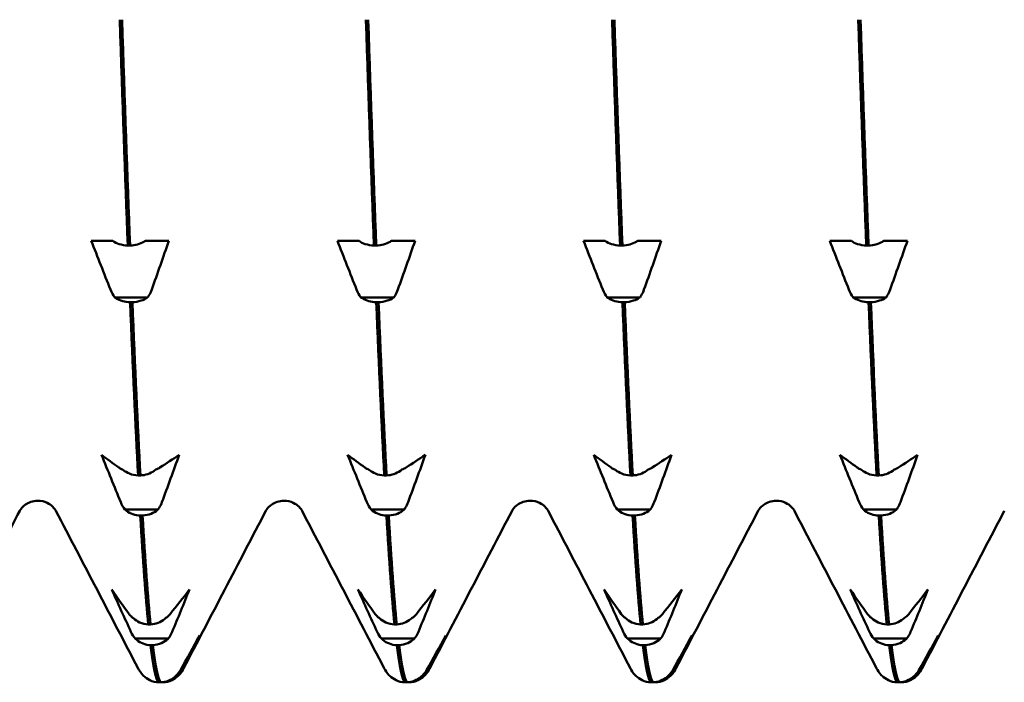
# Model space of a CAD drawing. Header units: millimetres. Extents: x 41 to 198, y 72 to 247.
# Tile 29 of 39: x 101.59 to 108.86, y 197.89 to 202.78. Entities that reach past the tile are written whole.
import ezdxf

# ---------------------------------------------------------------- set-up
doc = ezdxf.new("R2010")
doc.units = ezdxf.units.MM
doc.layers.add('Видимый контур (ГОСТ)', color=7, linetype='Continuous', lineweight=50)

msp = doc.modelspace()

# ---------------------------------------------------------------- linework, layer by layer
at = {"layer": 'Видимый контур (ГОСТ)'}
for p, q in [((102.1212, 201.1482), (102.2485, 201.1482)), ((102.2485, 201.1482), (102.2779, 201.1482)), ((102.3911, 201.1128), (102.4081, 201.1128)), ((102.5212, 201.1482), (102.5527, 201.1482)), ((102.5527, 201.1482), (102.6945, 201.1482)), ((103.9373, 201.1482), (104.0646, 201.1482)), ((104.0646, 201.1482), (104.094, 201.1482)), ((104.2072, 201.1128), (104.2242, 201.1128)), ((104.3373, 201.1482), (104.3688, 201.1482)), ((104.3688, 201.1482), (104.5106, 201.1482)), ((105.7534, 201.1482), (105.8807, 201.1482)), ((105.8807, 201.1482), (105.9101, 201.1482)), ((106.0233, 201.1128), (106.0403, 201.1128)), ((106.1534, 201.1482), (106.1849, 201.1482)), ((106.1849, 201.1482), (106.3267, 201.1482)), ((107.5695, 201.1482), (107.6968, 201.1482)), ((107.6968, 201.1482), (107.7262, 201.1482)), ((107.8394, 201.1128), (107.8564, 201.1128)), ((107.9695, 201.1482), (108.001, 201.1482)), ((108.001, 201.1482), (108.1428, 201.1482)), ((102.5379, 200.73), (102.2945, 200.73)), ((104.354, 200.73), (104.1106, 200.73)), ((106.1701, 200.73), (105.9267, 200.73)), ((107.9862, 200.73), (107.7428, 200.73)), ((102.4247, 200.6946), (102.4077, 200.6946)), ((104.2408, 200.6946), (104.2238, 200.6946)), ((106.0569, 200.6946), (106.0399, 200.6946)), ((107.873, 200.6946), (107.856, 200.6946)), ((102.4668, 199.4154), (102.4837, 199.4154)), ((104.2829, 199.4154), (104.2998, 199.4154)), ((106.099, 199.4154), (106.1159, 199.4154)), ((107.9151, 199.4154), (107.932, 199.4154)), ((102.6136, 199.163), (102.3702, 199.163)), ((102.5003, 199.1197), (102.4834, 199.1197)), ((104.4297, 199.163), (104.1863, 199.163)), ((104.3164, 199.1197), (104.2995, 199.1197)), ((106.2458, 199.163), (106.0024, 199.163)), ((106.1325, 199.1197), (106.1156, 199.1197)), ((108.0619, 199.163), (107.8185, 199.163)), ((107.9486, 199.1197), (107.9317, 199.1197)), ((102.5424, 198.3155), (102.5594, 198.3155)), ((104.3585, 198.3155), (104.3755, 198.3155)), ((106.1746, 198.3155), (106.1916, 198.3155)), ((107.9907, 198.3155), (108.0077, 198.3155)), ((102.6892, 198.2108), (102.4459, 198.2108)), ((104.5053, 198.2108), (104.262, 198.2108)), ((106.3214, 198.2108), (106.0781, 198.2108)), ((108.1375, 198.2108), (107.8942, 198.2108)), ((102.576, 198.1624), (102.559, 198.1624)), ((104.3921, 198.1624), (104.3751, 198.1624)), ((106.2082, 198.1624), (106.1912, 198.1624)), ((108.0243, 198.1624), (108.0073, 198.1624)), ((102.6181, 197.8882), (102.6351, 197.8882)), ((102.6517, 197.8882), (102.6351, 197.8882)), ((102.7649, 197.9382), (102.7482, 197.9382)), ((104.4342, 197.8882), (104.4512, 197.8882)), ((104.4678, 197.8882), (104.4512, 197.8882)), ((104.581, 197.9382), (104.5643, 197.9382)), ((106.2503, 197.8882), (106.2673, 197.8882)), ((106.2839, 197.8882), (106.2673, 197.8882)), ((106.3971, 197.9382), (106.3804, 197.9382)), ((108.0664, 197.8882), (108.0834, 197.8882)), ((108.1, 197.8882), (108.0834, 197.8882)), ((108.2132, 197.9382), (108.1965, 197.9382))]:
    msp.add_line(p, q, dxfattribs=at)
for points in [[(102.332, 202.7799), (102.3517, 202.1826), (102.3714, 201.623), (102.3911, 201.1128)], [(102.4081, 201.1128), (102.3884, 201.623), (102.3687, 202.1826), (102.349, 202.7799)], [(104.1481, 202.7799), (104.1678, 202.1826), (104.1875, 201.623), (104.2072, 201.1128)], [(104.2242, 201.1128), (104.2045, 201.623), (104.1848, 202.1826), (104.1651, 202.7799)], [(105.9642, 202.7799), (105.9839, 202.1826), (106.0036, 201.623), (106.0233, 201.1128)], [(106.0403, 201.1128), (106.0206, 201.623), (106.0009, 202.1826), (105.9812, 202.7799)], [(107.7803, 202.7799), (107.8, 202.1826), (107.8197, 201.623), (107.8394, 201.1128)], [(107.8564, 201.1128), (107.8367, 201.623), (107.817, 202.1826), (107.7973, 202.7799)], [(102.263, 200.7872), (102.2154, 200.9073), (102.1681, 201.0276), (102.1212, 201.1482)], [(102.6945, 201.1482), (102.6526, 201.0276), (102.6101, 200.9073), (102.5672, 200.7872)], [(104.0791, 200.7872), (104.0315, 200.9073), (103.9842, 201.0276), (103.9373, 201.1482)], [(104.5106, 201.1482), (104.4687, 201.0276), (104.4262, 200.9073), (104.3833, 200.7872)], [(105.8952, 200.7872), (105.8476, 200.9073), (105.8003, 201.0276), (105.7534, 201.1482)], [(106.3267, 201.1482), (106.2848, 201.0276), (106.2423, 200.9073), (106.1994, 200.7872)], [(107.7113, 200.7872), (107.6637, 200.9073), (107.6164, 201.0276), (107.5695, 201.1482)], [(108.1428, 201.1482), (108.1009, 201.0276), (108.0584, 200.9073), (108.0155, 200.7872)], [(102.2945, 200.73), (102.2821, 200.7467), (102.2714, 200.766), (102.263, 200.7872)], [(104.1106, 200.73), (104.0982, 200.7467), (104.0875, 200.766), (104.0791, 200.7872)], [(105.9267, 200.73), (105.9143, 200.7467), (105.9036, 200.766), (105.8952, 200.7872)], [(107.7428, 200.73), (107.7304, 200.7467), (107.7197, 200.766), (107.7113, 200.7872)], [(102.4077, 200.6946), (102.4274, 200.2129), (102.4471, 199.7835), (102.4668, 199.4154)], [(102.4837, 199.4154), (102.464, 199.7835), (102.4444, 200.2129), (102.4247, 200.6946)], [(104.2238, 200.6946), (104.2435, 200.2129), (104.2632, 199.7835), (104.2829, 199.4154)], [(104.2998, 199.4154), (104.2801, 199.7835), (104.2605, 200.2129), (104.2408, 200.6946)], [(106.0399, 200.6946), (106.0596, 200.2129), (106.0793, 199.7835), (106.099, 199.4154)], [(106.1159, 199.4154), (106.0962, 199.7835), (106.0766, 200.2129), (106.0569, 200.6946)], [(107.856, 200.6946), (107.8757, 200.2129), (107.8954, 199.7835), (107.9151, 199.4154)], [(107.932, 199.4154), (107.9123, 199.7835), (107.8927, 200.2129), (107.873, 200.6946)], [(102.3387, 199.2183), (102.2911, 199.3342), (102.2438, 199.4505), (102.1969, 199.567)], [(102.1969, 199.567), (102.2388, 199.5358), (102.2813, 199.5046), (102.3242, 199.4735)], [(102.6284, 199.4735), (102.676, 199.5046), (102.7233, 199.5358), (102.7702, 199.567)], [(102.7702, 199.567), (102.7283, 199.4505), (102.6858, 199.3342), (102.6429, 199.2183)], [(104.013, 199.567), (104.0549, 199.5358), (104.0974, 199.5046), (104.1403, 199.4735)], [(104.1548, 199.2183), (104.1072, 199.3342), (104.0599, 199.4505), (104.013, 199.567)], [(104.4445, 199.4735), (104.4921, 199.5046), (104.5394, 199.5358), (104.5863, 199.567)], [(104.5863, 199.567), (104.5444, 199.4505), (104.5019, 199.3342), (104.459, 199.2183)], [(105.9709, 199.2183), (105.9233, 199.3342), (105.876, 199.4505), (105.8291, 199.567)], [(105.8291, 199.567), (105.871, 199.5358), (105.9135, 199.5046), (105.9564, 199.4735)], [(106.2606, 199.4735), (106.3082, 199.5046), (106.3555, 199.5358), (106.4024, 199.567)], [(106.4024, 199.567), (106.3605, 199.4505), (106.318, 199.3342), (106.2751, 199.2183)], [(107.787, 199.2183), (107.7394, 199.3342), (107.6921, 199.4505), (107.6452, 199.567)], [(107.6452, 199.567), (107.6871, 199.5358), (107.7296, 199.5046), (107.7725, 199.4735)], [(108.0767, 199.4735), (108.1243, 199.5046), (108.1716, 199.5358), (108.2185, 199.567)], [(108.2185, 199.567), (108.1766, 199.4505), (108.1341, 199.3342), (108.0912, 199.2183)], [(102.5969, 199.4587), (102.6094, 199.4631), (102.62, 199.468), (102.6284, 199.4735)], [(104.413, 199.4587), (104.4255, 199.4631), (104.4361, 199.468), (104.4445, 199.4735)], [(106.2291, 199.4587), (106.2416, 199.4631), (106.2522, 199.468), (106.2606, 199.4735)], [(108.0452, 199.4587), (108.0577, 199.4631), (108.0683, 199.468), (108.0767, 199.4735)], [(102.3702, 199.163), (102.3577, 199.1792), (102.3471, 199.1978), (102.3387, 199.2183)], [(104.1863, 199.163), (104.1738, 199.1792), (104.1632, 199.1978), (104.1548, 199.2183)], [(106.0024, 199.163), (105.9899, 199.1792), (105.9793, 199.1978), (105.9709, 199.2183)], [(107.8185, 199.163), (107.806, 199.1792), (107.7954, 199.1978), (107.787, 199.2183)], [(101.5934, 199.1542), (101.5117, 198.9976), (101.43, 198.8411), (101.3484, 198.6845)], [(102.4671, 197.9906), (102.2649, 198.3785), (102.0626, 198.7663), (101.8603, 199.1542)], [(102.4834, 199.1197), (102.503, 198.7864), (102.5227, 198.5165), (102.5424, 198.3155)], [(102.5594, 198.3155), (102.5397, 198.5165), (102.52, 198.7864), (102.5003, 199.1197)], [(103.4095, 199.1542), (103.2072, 198.7663), (103.0049, 198.3785), (102.8027, 197.9906)], [(104.2832, 197.9906), (104.081, 198.3785), (103.8787, 198.7663), (103.6764, 199.1542)], [(104.2995, 199.1197), (104.3191, 198.7864), (104.3388, 198.5165), (104.3585, 198.3155)], [(104.3755, 198.3155), (104.3558, 198.5165), (104.3361, 198.7864), (104.3164, 199.1197)], [(105.2256, 199.1542), (105.0233, 198.7663), (104.821, 198.3785), (104.6188, 197.9906)], [(106.0993, 197.9906), (105.8971, 198.3785), (105.6948, 198.7663), (105.4925, 199.1542)], [(106.1156, 199.1197), (106.1352, 198.7864), (106.1549, 198.5165), (106.1746, 198.3155)], [(106.1916, 198.3155), (106.1719, 198.5165), (106.1522, 198.7864), (106.1325, 199.1197)], [(107.0417, 199.1542), (106.8394, 198.7663), (106.6371, 198.3785), (106.4349, 197.9906)], [(107.9154, 197.9906), (107.7132, 198.3785), (107.5109, 198.7663), (107.3086, 199.1542)], [(107.9317, 199.1197), (107.9513, 198.7864), (107.971, 198.5165), (107.9907, 198.3155)], [(108.0077, 198.3155), (107.988, 198.5165), (107.9683, 198.7864), (107.9486, 199.1197)], [(108.8578, 199.1542), (108.6555, 198.7663), (108.4532, 198.3785), (108.251, 197.9906)], [(102.2726, 198.573), (102.3145, 198.5127), (102.357, 198.4525), (102.3999, 198.3925)], [(102.4143, 198.2604), (102.3667, 198.3643), (102.3194, 198.4685), (102.2726, 198.573)], [(102.7041, 198.3925), (102.7517, 198.4525), (102.799, 198.5127), (102.8458, 198.573)], [(102.8458, 198.573), (102.8039, 198.4685), (102.7615, 198.3643), (102.7185, 198.2604)], [(104.0887, 198.573), (104.1306, 198.5127), (104.1731, 198.4525), (104.216, 198.3925)], [(104.2304, 198.2604), (104.1828, 198.3643), (104.1355, 198.4685), (104.0887, 198.573)], [(104.5202, 198.3925), (104.5678, 198.4525), (104.6151, 198.5127), (104.6619, 198.573)], [(104.6619, 198.573), (104.62, 198.4685), (104.5776, 198.3643), (104.5346, 198.2604)], [(105.9048, 198.573), (105.9467, 198.5127), (105.9892, 198.4525), (106.0321, 198.3925)], [(106.0465, 198.2604), (105.9989, 198.3643), (105.9516, 198.4685), (105.9048, 198.573)], [(106.3363, 198.3925), (106.3839, 198.4525), (106.4312, 198.5127), (106.478, 198.573)], [(106.478, 198.573), (106.4361, 198.4685), (106.3937, 198.3643), (106.3507, 198.2604)], [(107.7209, 198.573), (107.7628, 198.5127), (107.8053, 198.4525), (107.8482, 198.3925)], [(107.8626, 198.2604), (107.815, 198.3643), (107.7677, 198.4685), (107.7209, 198.573)], [(108.1524, 198.3925), (108.2, 198.4525), (108.2473, 198.5127), (108.2941, 198.573)], [(108.2941, 198.573), (108.2522, 198.4685), (108.2098, 198.3643), (108.1668, 198.2604)], [(102.6726, 198.3638), (102.685, 198.3722), (102.6957, 198.3819), (102.7041, 198.3925)], [(104.4887, 198.3638), (104.5011, 198.3722), (104.5118, 198.3819), (104.5202, 198.3925)], [(106.3048, 198.3638), (106.3172, 198.3722), (106.3279, 198.3819), (106.3363, 198.3925)], [(108.1209, 198.3638), (108.1333, 198.3722), (108.144, 198.3819), (108.1524, 198.3925)], [(102.4459, 198.2108), (102.4334, 198.2253), (102.4228, 198.242), (102.4143, 198.2604)], [(104.262, 198.2108), (104.2495, 198.2253), (104.2389, 198.242), (104.2304, 198.2604)], [(106.0781, 198.2108), (106.0656, 198.2253), (106.055, 198.242), (106.0465, 198.2604)], [(107.8942, 198.2108), (107.8817, 198.2253), (107.8711, 198.242), (107.8626, 198.2604)], [(102.7798, 197.9787), (102.8274, 198.0636), (102.8747, 198.1487), (102.9215, 198.2339)], [(102.9215, 198.2339), (102.8796, 198.1486), (102.8371, 198.0635), (102.7942, 197.9787)], [(104.5959, 197.9787), (104.6435, 198.0636), (104.6908, 198.1487), (104.7376, 198.2339)], [(104.7376, 198.2339), (104.6957, 198.1486), (104.6532, 198.0635), (104.6103, 197.9787)], [(106.412, 197.9787), (106.4596, 198.0636), (106.5069, 198.1487), (106.5537, 198.2339)], [(106.5537, 198.2339), (106.5118, 198.1486), (106.4693, 198.0635), (106.4264, 197.9787)], [(108.2281, 197.9787), (108.2757, 198.0636), (108.323, 198.1487), (108.3698, 198.2339)], [(108.3698, 198.2339), (108.3279, 198.1486), (108.2854, 198.0635), (108.2425, 197.9787)], [(102.559, 198.1624), (102.5787, 198.0004), (102.5984, 197.9083), (102.6181, 197.8882)], [(102.6351, 197.8882), (102.6154, 197.9083), (102.5957, 198.0004), (102.576, 198.1624)], [(104.3751, 198.1624), (104.3948, 198.0004), (104.4145, 197.9083), (104.4342, 197.8882)], [(104.4512, 197.8882), (104.4315, 197.9083), (104.4118, 198.0004), (104.3921, 198.1624)], [(106.1912, 198.1624), (106.2109, 198.0004), (106.2306, 197.9083), (106.2503, 197.8882)], [(106.2673, 197.8882), (106.2476, 197.9083), (106.2279, 198.0004), (106.2082, 198.1624)], [(108.0073, 198.1624), (108.027, 198.0004), (108.0467, 197.9083), (108.0664, 197.8882)], [(108.0834, 197.8882), (108.0637, 197.9083), (108.044, 198.0004), (108.0243, 198.1624)], [(102.5039, 197.9391), (102.4844, 197.959), (102.4747, 197.976), (102.4671, 197.9906)], [(102.7482, 197.9382), (102.7607, 197.95), (102.7713, 197.9637), (102.7798, 197.9787)], [(102.8027, 197.9906), (102.7951, 197.976), (102.7854, 197.959), (102.7658, 197.9391)], [(104.32, 197.9391), (104.3005, 197.959), (104.2908, 197.976), (104.2832, 197.9906)], [(104.5643, 197.9382), (104.5768, 197.95), (104.5874, 197.9637), (104.5959, 197.9787)], [(104.6188, 197.9906), (104.6112, 197.976), (104.6015, 197.959), (104.5819, 197.9391)], [(106.1361, 197.9391), (106.1166, 197.959), (106.1069, 197.976), (106.0993, 197.9906)], [(106.3804, 197.9382), (106.3929, 197.95), (106.4035, 197.9637), (106.412, 197.9787)], [(106.4349, 197.9906), (106.4273, 197.976), (106.4176, 197.959), (106.398, 197.9391)], [(107.9522, 197.9391), (107.9327, 197.959), (107.923, 197.976), (107.9154, 197.9906)], [(108.1965, 197.9382), (108.209, 197.95), (108.2196, 197.9637), (108.2281, 197.9787)], [(108.251, 197.9906), (108.2434, 197.976), (108.2337, 197.959), (108.2141, 197.9391)], [(102.5039, 197.9391), (102.5042, 197.9388), (102.5046, 197.9385), (102.5049, 197.9382)], [(104.32, 197.9391), (104.3203, 197.9388), (104.3207, 197.9385), (104.321, 197.9382)], [(106.1361, 197.9391), (106.1364, 197.9388), (106.1368, 197.9385), (106.1371, 197.9382)], [(107.9522, 197.9391), (107.9525, 197.9388), (107.9529, 197.9385), (107.9532, 197.9382)]]:
    msp.add_open_spline(points, degree=3, dxfattribs=at)
for points, knots in [([(102.2779, 201.1482), (102.2789, 201.1475), (102.2799, 201.1468), (102.2945, 201.1369), (102.31, 201.1294), (102.3471, 201.1173), (102.3689, 201.1135), (102.3911, 201.1128)], [-0.01270114, -0.01270114, -0.01270114, -0.01270114, -0.01227254, -0.01227254, -0.00665765, -0.00665765, 0, 0, 0, 0]), ([(102.4081, 201.1128), (102.4268, 201.1134), (102.4452, 201.1162), (102.48, 201.1258), (102.4962, 201.1326), (102.5142, 201.1434), (102.5178, 201.1458), (102.5212, 201.1482)], [-0.01787812, -0.01787812, -0.01787812, -0.01787812, -0.01226619, -0.01226619, -0.00665478, -0.00665478, -0.00518933, -0.00518933, -0.00518933, -0.00518933]), ([(104.094, 201.1482), (104.095, 201.1475), (104.096, 201.1468), (104.1106, 201.1369), (104.1261, 201.1294), (104.1632, 201.1173), (104.185, 201.1135), (104.2072, 201.1128)], [-0.01270114, -0.01270114, -0.01270114, -0.01270114, -0.01227254, -0.01227254, -0.00665765, -0.00665765, 0, 0, 0, 0]), ([(104.2242, 201.1128), (104.2429, 201.1134), (104.2613, 201.1162), (104.2961, 201.1258), (104.3123, 201.1326), (104.3303, 201.1434), (104.3339, 201.1458), (104.3373, 201.1482)], [-0.01787812, -0.01787812, -0.01787812, -0.01787812, -0.01226619, -0.01226619, -0.00665478, -0.00665478, -0.00518933, -0.00518933, -0.00518933, -0.00518933]), ([(105.9101, 201.1482), (105.9111, 201.1475), (105.9121, 201.1468), (105.9267, 201.1369), (105.9422, 201.1294), (105.9793, 201.1173), (106.0011, 201.1135), (106.0233, 201.1128)], [-0.01270114, -0.01270114, -0.01270114, -0.01270114, -0.01227254, -0.01227254, -0.00665765, -0.00665765, 0, 0, 0, 0]), ([(106.0403, 201.1128), (106.059, 201.1134), (106.0774, 201.1162), (106.1122, 201.1258), (106.1284, 201.1326), (106.1464, 201.1434), (106.15, 201.1458), (106.1534, 201.1482)], [-0.01787812, -0.01787812, -0.01787812, -0.01787812, -0.01226619, -0.01226619, -0.00665478, -0.00665478, -0.00518933, -0.00518933, -0.00518933, -0.00518933]), ([(107.7262, 201.1482), (107.7272, 201.1475), (107.7282, 201.1468), (107.7428, 201.1369), (107.7583, 201.1294), (107.7954, 201.1173), (107.8172, 201.1135), (107.8394, 201.1128)], [-0.01270114, -0.01270114, -0.01270114, -0.01270114, -0.01227254, -0.01227254, -0.00665765, -0.00665765, 0, 0, 0, 0]), ([(107.8564, 201.1128), (107.8751, 201.1134), (107.8935, 201.1162), (107.9283, 201.1258), (107.9445, 201.1326), (107.9625, 201.1434), (107.9661, 201.1458), (107.9695, 201.1482)], [-0.01787812, -0.01787812, -0.01787812, -0.01787812, -0.01226619, -0.01226619, -0.00665478, -0.00665478, -0.00518933, -0.00518933, -0.00518933, -0.00518933]), ([(102.4077, 200.6946), (102.389, 200.6952), (102.3706, 200.698), (102.3357, 200.7076), (102.3196, 200.7144), (102.3016, 200.7252), (102.298, 200.7275), (102.2945, 200.73)], [-0.01787812, -0.01787812, -0.01787812, -0.01787812, -0.01226619, -0.01226619, -0.00665478, -0.00665478, -0.00518933, -0.00518933, -0.00518933, -0.00518933]), ([(102.5379, 200.73), (102.5369, 200.7293), (102.5359, 200.7286), (102.5213, 200.7187), (102.5057, 200.7112), (102.4686, 200.6991), (102.4468, 200.6953), (102.4247, 200.6946)], [-0.01270114, -0.01270114, -0.01270114, -0.01270114, -0.01227254, -0.01227254, -0.00665765, -0.00665765, 0, 0, 0, 0]), ([(102.5672, 200.7872), (102.5617, 200.7718), (102.5548, 200.7569), (102.5437, 200.7385), (102.5409, 200.7342), (102.5379, 200.73)], [-0.020025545, -0.020025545, -0.020025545, -0.020025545, -0.015139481, -0.015139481, -0.013604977, -0.013604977, -0.013604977, -0.013604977]), ([(104.2238, 200.6946), (104.2051, 200.6952), (104.1867, 200.698), (104.1518, 200.7076), (104.1357, 200.7144), (104.1177, 200.7252), (104.1141, 200.7275), (104.1106, 200.73)], [-0.01787812, -0.01787812, -0.01787812, -0.01787812, -0.01226619, -0.01226619, -0.00665478, -0.00665478, -0.00518933, -0.00518933, -0.00518933, -0.00518933]), ([(104.354, 200.73), (104.353, 200.7293), (104.352, 200.7286), (104.3374, 200.7187), (104.3218, 200.7112), (104.2847, 200.6991), (104.2629, 200.6953), (104.2408, 200.6946)], [-0.01270114, -0.01270114, -0.01270114, -0.01270114, -0.01227254, -0.01227254, -0.00665765, -0.00665765, 0, 0, 0, 0]), ([(104.3833, 200.7872), (104.3778, 200.7718), (104.3709, 200.7569), (104.3598, 200.7385), (104.357, 200.7342), (104.354, 200.73)], [-0.020025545, -0.020025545, -0.020025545, -0.020025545, -0.015139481, -0.015139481, -0.013604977, -0.013604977, -0.013604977, -0.013604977]), ([(106.0399, 200.6946), (106.0212, 200.6952), (106.0028, 200.698), (105.9679, 200.7076), (105.9518, 200.7144), (105.9338, 200.7252), (105.9302, 200.7275), (105.9267, 200.73)], [-0.01787812, -0.01787812, -0.01787812, -0.01787812, -0.01226619, -0.01226619, -0.00665478, -0.00665478, -0.00518933, -0.00518933, -0.00518933, -0.00518933]), ([(106.1701, 200.73), (106.1691, 200.7293), (106.1681, 200.7286), (106.1535, 200.7187), (106.1379, 200.7112), (106.1008, 200.6991), (106.079, 200.6953), (106.0569, 200.6946)], [-0.01270114, -0.01270114, -0.01270114, -0.01270114, -0.01227254, -0.01227254, -0.00665765, -0.00665765, 0, 0, 0, 0]), ([(106.1994, 200.7872), (106.1939, 200.7718), (106.187, 200.7569), (106.1759, 200.7385), (106.1731, 200.7342), (106.1701, 200.73)], [-0.020025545, -0.020025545, -0.020025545, -0.020025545, -0.015139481, -0.015139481, -0.013604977, -0.013604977, -0.013604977, -0.013604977]), ([(107.856, 200.6946), (107.8373, 200.6952), (107.8189, 200.698), (107.784, 200.7076), (107.7679, 200.7144), (107.7499, 200.7252), (107.7463, 200.7275), (107.7428, 200.73)], [-0.01787812, -0.01787812, -0.01787812, -0.01787812, -0.01226619, -0.01226619, -0.00665478, -0.00665478, -0.00518933, -0.00518933, -0.00518933, -0.00518933]), ([(107.9862, 200.73), (107.9852, 200.7293), (107.9842, 200.7286), (107.9696, 200.7187), (107.954, 200.7112), (107.9169, 200.6991), (107.8951, 200.6953), (107.873, 200.6946)], [-0.01270114, -0.01270114, -0.01270114, -0.01270114, -0.01227254, -0.01227254, -0.00665765, -0.00665765, 0, 0, 0, 0]), ([(108.0155, 200.7872), (108.01, 200.7718), (108.0031, 200.7569), (107.992, 200.7385), (107.9892, 200.7342), (107.9862, 200.73)], [-0.020025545, -0.020025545, -0.020025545, -0.020025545, -0.015139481, -0.015139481, -0.013604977, -0.013604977, -0.013604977, -0.013604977]), ([(102.3242, 199.4735), (102.3297, 199.4696), (102.3367, 199.4657), (102.3478, 199.4609), (102.3506, 199.4598), (102.3535, 199.4587)], [-0.020025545, -0.020025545, -0.020025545, -0.020025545, -0.015139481, -0.015139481, -0.013604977, -0.013604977, -0.013604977, -0.013604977]), ([(102.3535, 199.4587), (102.3545, 199.4578), (102.3556, 199.457), (102.3701, 199.4449), (102.3857, 199.4357), (102.4228, 199.4209), (102.4446, 199.4163), (102.4668, 199.4154)], [-0.01270114, -0.01270114, -0.01270114, -0.01270114, -0.01227254, -0.01227254, -0.00665765, -0.00665765, 0, 0, 0, 0]), ([(102.4837, 199.4154), (102.5024, 199.4161), (102.5208, 199.4195), (102.5557, 199.4313), (102.5719, 199.4397), (102.5899, 199.4529), (102.5934, 199.4557), (102.5969, 199.4587)], [-0.01787812, -0.01787812, -0.01787812, -0.01787812, -0.01226619, -0.01226619, -0.00665478, -0.00665478, -0.00518933, -0.00518933, -0.00518933, -0.00518933]), ([(104.1403, 199.4735), (104.1458, 199.4696), (104.1528, 199.4657), (104.1639, 199.4609), (104.1667, 199.4598), (104.1696, 199.4587)], [-0.020025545, -0.020025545, -0.020025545, -0.020025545, -0.015139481, -0.015139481, -0.013604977, -0.013604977, -0.013604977, -0.013604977]), ([(104.1696, 199.4587), (104.1706, 199.4578), (104.1717, 199.457), (104.1862, 199.4449), (104.2018, 199.4357), (104.2389, 199.4209), (104.2607, 199.4163), (104.2829, 199.4154)], [-0.01270114, -0.01270114, -0.01270114, -0.01270114, -0.01227254, -0.01227254, -0.00665765, -0.00665765, 0, 0, 0, 0]), ([(104.2998, 199.4154), (104.3185, 199.4161), (104.3369, 199.4195), (104.3718, 199.4313), (104.388, 199.4397), (104.406, 199.4529), (104.4095, 199.4557), (104.413, 199.4587)], [-0.01787812, -0.01787812, -0.01787812, -0.01787812, -0.01226619, -0.01226619, -0.00665478, -0.00665478, -0.00518933, -0.00518933, -0.00518933, -0.00518933]), ([(105.9564, 199.4735), (105.9619, 199.4696), (105.9689, 199.4657), (105.98, 199.4609), (105.9828, 199.4598), (105.9857, 199.4587)], [-0.020025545, -0.020025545, -0.020025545, -0.020025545, -0.015139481, -0.015139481, -0.013604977, -0.013604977, -0.013604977, -0.013604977]), ([(105.9857, 199.4587), (105.9867, 199.4578), (105.9878, 199.457), (106.0023, 199.4449), (106.0179, 199.4357), (106.055, 199.4209), (106.0768, 199.4163), (106.099, 199.4154)], [-0.01270114, -0.01270114, -0.01270114, -0.01270114, -0.01227254, -0.01227254, -0.00665765, -0.00665765, 0, 0, 0, 0]), ([(106.1159, 199.4154), (106.1346, 199.4161), (106.153, 199.4195), (106.1879, 199.4313), (106.2041, 199.4397), (106.2221, 199.4529), (106.2256, 199.4557), (106.2291, 199.4587)], [-0.01787812, -0.01787812, -0.01787812, -0.01787812, -0.01226619, -0.01226619, -0.00665478, -0.00665478, -0.00518933, -0.00518933, -0.00518933, -0.00518933]), ([(107.7725, 199.4735), (107.778, 199.4696), (107.785, 199.4657), (107.7961, 199.4609), (107.7989, 199.4598), (107.8018, 199.4587)], [-0.020025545, -0.020025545, -0.020025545, -0.020025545, -0.015139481, -0.015139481, -0.013604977, -0.013604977, -0.013604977, -0.013604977]), ([(107.8018, 199.4587), (107.8028, 199.4578), (107.8039, 199.457), (107.8184, 199.4449), (107.834, 199.4357), (107.8711, 199.4209), (107.8929, 199.4163), (107.9151, 199.4154)], [-0.01270114, -0.01270114, -0.01270114, -0.01270114, -0.01227254, -0.01227254, -0.00665765, -0.00665765, 0, 0, 0, 0]), ([(107.932, 199.4154), (107.9507, 199.4161), (107.9691, 199.4195), (108.004, 199.4313), (108.0202, 199.4397), (108.0382, 199.4529), (108.0417, 199.4557), (108.0452, 199.4587)], [-0.01787812, -0.01787812, -0.01787812, -0.01787812, -0.01226619, -0.01226619, -0.00665478, -0.00665478, -0.00518933, -0.00518933, -0.00518933, -0.00518933]), ([(101.7268, 199.229), (101.6911, 199.229), (101.6572, 199.2153), (101.6189, 199.189), (101.6091, 199.1774), (101.5975, 199.162), (101.5949, 199.1571), (101.5934, 199.1542)], [0, 0, 0, 0, 0.02199959, 0.02199959, 0.04095181, 0.04095181, 0.05821463, 0.05821463, 0.05821463, 0.05821463]), ([(101.8603, 199.1542), (101.8578, 199.159), (101.853, 199.1695), (101.8265, 199.1948), (101.8133, 199.2051), (101.7763, 199.2226), (101.7517, 199.229), (101.7268, 199.229)], [0, 0, 0, 0, 0.02813977, 0.02813977, 0.04291563, 0.04291563, 0.05823978, 0.05823978, 0.05823978, 0.05823978]), ([(102.6429, 199.2183), (102.6374, 199.2034), (102.6304, 199.189), (102.6193, 199.1712), (102.6165, 199.167), (102.6136, 199.163)], [-0.020025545, -0.020025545, -0.020025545, -0.020025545, -0.015139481, -0.015139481, -0.013604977, -0.013604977, -0.013604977, -0.013604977]), ([(103.5429, 199.229), (103.5072, 199.229), (103.4733, 199.2153), (103.435, 199.189), (103.4252, 199.1774), (103.4136, 199.162), (103.411, 199.1571), (103.4095, 199.1542)], [0, 0, 0, 0, 0.02199959, 0.02199959, 0.04095181, 0.04095181, 0.05821463, 0.05821463, 0.05821463, 0.05821463]), ([(103.6764, 199.1542), (103.6739, 199.159), (103.6691, 199.1695), (103.6426, 199.1948), (103.6294, 199.2051), (103.5924, 199.2226), (103.5678, 199.229), (103.5429, 199.229)], [0, 0, 0, 0, 0.02813977, 0.02813977, 0.04291563, 0.04291563, 0.05823978, 0.05823978, 0.05823978, 0.05823978]), ([(104.459, 199.2183), (104.4535, 199.2034), (104.4465, 199.189), (104.4354, 199.1712), (104.4326, 199.167), (104.4297, 199.163)], [-0.020025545, -0.020025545, -0.020025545, -0.020025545, -0.015139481, -0.015139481, -0.013604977, -0.013604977, -0.013604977, -0.013604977]), ([(105.359, 199.229), (105.3233, 199.229), (105.2894, 199.2153), (105.2511, 199.189), (105.2413, 199.1774), (105.2297, 199.162), (105.2271, 199.1571), (105.2256, 199.1542)], [0, 0, 0, 0, 0.02199959, 0.02199959, 0.04095181, 0.04095181, 0.05821463, 0.05821463, 0.05821463, 0.05821463]), ([(105.4925, 199.1542), (105.49, 199.159), (105.4852, 199.1695), (105.4587, 199.1948), (105.4455, 199.2051), (105.4085, 199.2226), (105.3839, 199.229), (105.359, 199.229)], [0, 0, 0, 0, 0.02813977, 0.02813977, 0.04291563, 0.04291563, 0.05823978, 0.05823978, 0.05823978, 0.05823978]), ([(106.2751, 199.2183), (106.2696, 199.2034), (106.2626, 199.189), (106.2515, 199.1712), (106.2487, 199.167), (106.2458, 199.163)], [-0.020025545, -0.020025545, -0.020025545, -0.020025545, -0.015139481, -0.015139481, -0.013604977, -0.013604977, -0.013604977, -0.013604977]), ([(107.1751, 199.229), (107.1394, 199.229), (107.1055, 199.2153), (107.0672, 199.189), (107.0574, 199.1774), (107.0458, 199.162), (107.0432, 199.1571), (107.0417, 199.1542)], [0, 0, 0, 0, 0.02199959, 0.02199959, 0.04095181, 0.04095181, 0.05821463, 0.05821463, 0.05821463, 0.05821463]), ([(107.3086, 199.1542), (107.3061, 199.159), (107.3013, 199.1695), (107.2748, 199.1948), (107.2616, 199.2051), (107.2246, 199.2226), (107.2, 199.229), (107.1751, 199.229)], [0, 0, 0, 0, 0.02813977, 0.02813977, 0.04291563, 0.04291563, 0.05823978, 0.05823978, 0.05823978, 0.05823978]), ([(108.0912, 199.2183), (108.0857, 199.2034), (108.0787, 199.189), (108.0676, 199.1712), (108.0648, 199.167), (108.0619, 199.163)], [-0.020025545, -0.020025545, -0.020025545, -0.020025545, -0.015139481, -0.015139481, -0.013604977, -0.013604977, -0.013604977, -0.013604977]), ([(102.4834, 199.1197), (102.4647, 199.1204), (102.4462, 199.1238), (102.4114, 199.1356), (102.3952, 199.1439), (102.3772, 199.1571), (102.3736, 199.16), (102.3702, 199.163)], [-0.01787812, -0.01787812, -0.01787812, -0.01787812, -0.01226619, -0.01226619, -0.00665478, -0.00665478, -0.00518933, -0.00518933, -0.00518933, -0.00518933]), ([(102.6136, 199.163), (102.6126, 199.1621), (102.6115, 199.1612), (102.597, 199.1492), (102.5814, 199.14), (102.5443, 199.1251), (102.5225, 199.1205), (102.5003, 199.1197)], [-0.01270114, -0.01270114, -0.01270114, -0.01270114, -0.01227254, -0.01227254, -0.00665765, -0.00665765, 0, 0, 0, 0]), ([(104.2995, 199.1197), (104.2808, 199.1204), (104.2623, 199.1238), (104.2275, 199.1356), (104.2113, 199.1439), (104.1933, 199.1571), (104.1897, 199.16), (104.1863, 199.163)], [-0.01787812, -0.01787812, -0.01787812, -0.01787812, -0.01226619, -0.01226619, -0.00665478, -0.00665478, -0.00518933, -0.00518933, -0.00518933, -0.00518933]), ([(104.4297, 199.163), (104.4287, 199.1621), (104.4276, 199.1612), (104.4131, 199.1492), (104.3975, 199.14), (104.3604, 199.1251), (104.3386, 199.1205), (104.3164, 199.1197)], [-0.01270114, -0.01270114, -0.01270114, -0.01270114, -0.01227254, -0.01227254, -0.00665765, -0.00665765, 0, 0, 0, 0]), ([(106.1156, 199.1197), (106.0969, 199.1204), (106.0784, 199.1238), (106.0436, 199.1356), (106.0274, 199.1439), (106.0094, 199.1571), (106.0058, 199.16), (106.0024, 199.163)], [-0.01787812, -0.01787812, -0.01787812, -0.01787812, -0.01226619, -0.01226619, -0.00665478, -0.00665478, -0.00518933, -0.00518933, -0.00518933, -0.00518933]), ([(106.2458, 199.163), (106.2448, 199.1621), (106.2437, 199.1612), (106.2292, 199.1492), (106.2136, 199.14), (106.1765, 199.1251), (106.1547, 199.1205), (106.1325, 199.1197)], [-0.01270114, -0.01270114, -0.01270114, -0.01270114, -0.01227254, -0.01227254, -0.00665765, -0.00665765, 0, 0, 0, 0]), ([(107.9317, 199.1197), (107.913, 199.1204), (107.8945, 199.1238), (107.8597, 199.1356), (107.8435, 199.1439), (107.8255, 199.1571), (107.8219, 199.16), (107.8185, 199.163)], [-0.01787812, -0.01787812, -0.01787812, -0.01787812, -0.01226619, -0.01226619, -0.00665478, -0.00665478, -0.00518933, -0.00518933, -0.00518933, -0.00518933]), ([(108.0619, 199.163), (108.0609, 199.1621), (108.0598, 199.1612), (108.0453, 199.1492), (108.0297, 199.14), (107.9926, 199.1251), (107.9708, 199.1205), (107.9486, 199.1197)], [-0.01270114, -0.01270114, -0.01270114, -0.01270114, -0.01227254, -0.01227254, -0.00665765, -0.00665765, 0, 0, 0, 0]), ([(102.3999, 198.3925), (102.4054, 198.3848), (102.4123, 198.3773), (102.4234, 198.3681), (102.4262, 198.3659), (102.4292, 198.3638)], [-0.020025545, -0.020025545, -0.020025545, -0.020025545, -0.015139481, -0.015139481, -0.013604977, -0.013604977, -0.013604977, -0.013604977]), ([(104.216, 198.3925), (104.2215, 198.3848), (104.2284, 198.3773), (104.2395, 198.3681), (104.2423, 198.3659), (104.2453, 198.3638)], [-0.020025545, -0.020025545, -0.020025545, -0.020025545, -0.015139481, -0.015139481, -0.013604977, -0.013604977, -0.013604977, -0.013604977]), ([(106.0321, 198.3925), (106.0376, 198.3848), (106.0445, 198.3773), (106.0556, 198.3681), (106.0584, 198.3659), (106.0614, 198.3638)], [-0.020025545, -0.020025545, -0.020025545, -0.020025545, -0.015139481, -0.015139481, -0.013604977, -0.013604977, -0.013604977, -0.013604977]), ([(107.8482, 198.3925), (107.8537, 198.3848), (107.8606, 198.3773), (107.8717, 198.3681), (107.8745, 198.3659), (107.8775, 198.3638)], [-0.020025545, -0.020025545, -0.020025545, -0.020025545, -0.015139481, -0.015139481, -0.013604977, -0.013604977, -0.013604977, -0.013604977]), ([(102.4292, 198.3638), (102.4302, 198.3629), (102.4312, 198.3619), (102.4458, 198.3485), (102.4614, 198.3382), (102.4985, 198.3216), (102.5203, 198.3165), (102.5424, 198.3155)], [-0.01270114, -0.01270114, -0.01270114, -0.01270114, -0.01227254, -0.01227254, -0.00665765, -0.00665765, 0, 0, 0, 0]), ([(102.5594, 198.3155), (102.5781, 198.3163), (102.5965, 198.3201), (102.6313, 198.3333), (102.6475, 198.3426), (102.6655, 198.3573), (102.6691, 198.3605), (102.6726, 198.3638)], [-0.01787812, -0.01787812, -0.01787812, -0.01787812, -0.01226619, -0.01226619, -0.00665478, -0.00665478, -0.00518933, -0.00518933, -0.00518933, -0.00518933]), ([(104.2453, 198.3638), (104.2463, 198.3629), (104.2473, 198.3619), (104.2619, 198.3485), (104.2775, 198.3382), (104.3146, 198.3216), (104.3364, 198.3165), (104.3585, 198.3155)], [-0.01270114, -0.01270114, -0.01270114, -0.01270114, -0.01227254, -0.01227254, -0.00665765, -0.00665765, 0, 0, 0, 0]), ([(104.3755, 198.3155), (104.3942, 198.3163), (104.4126, 198.3201), (104.4474, 198.3333), (104.4636, 198.3426), (104.4816, 198.3573), (104.4852, 198.3605), (104.4887, 198.3638)], [-0.01787812, -0.01787812, -0.01787812, -0.01787812, -0.01226619, -0.01226619, -0.00665478, -0.00665478, -0.00518933, -0.00518933, -0.00518933, -0.00518933]), ([(106.0614, 198.3638), (106.0624, 198.3629), (106.0634, 198.3619), (106.078, 198.3485), (106.0936, 198.3382), (106.1307, 198.3216), (106.1525, 198.3165), (106.1746, 198.3155)], [-0.01270114, -0.01270114, -0.01270114, -0.01270114, -0.01227254, -0.01227254, -0.00665765, -0.00665765, 0, 0, 0, 0]), ([(106.1916, 198.3155), (106.2103, 198.3163), (106.2287, 198.3201), (106.2635, 198.3333), (106.2797, 198.3426), (106.2977, 198.3573), (106.3013, 198.3605), (106.3048, 198.3638)], [-0.01787812, -0.01787812, -0.01787812, -0.01787812, -0.01226619, -0.01226619, -0.00665478, -0.00665478, -0.00518933, -0.00518933, -0.00518933, -0.00518933]), ([(107.8775, 198.3638), (107.8785, 198.3629), (107.8795, 198.3619), (107.8941, 198.3485), (107.9097, 198.3382), (107.9468, 198.3216), (107.9686, 198.3165), (107.9907, 198.3155)], [-0.01270114, -0.01270114, -0.01270114, -0.01270114, -0.01227254, -0.01227254, -0.00665765, -0.00665765, 0, 0, 0, 0]), ([(108.0077, 198.3155), (108.0264, 198.3163), (108.0448, 198.3201), (108.0796, 198.3333), (108.0958, 198.3426), (108.1138, 198.3573), (108.1174, 198.3605), (108.1209, 198.3638)], [-0.01787812, -0.01787812, -0.01787812, -0.01787812, -0.01226619, -0.01226619, -0.00665478, -0.00665478, -0.00518933, -0.00518933, -0.00518933, -0.00518933]), ([(102.7185, 198.2604), (102.713, 198.247), (102.7061, 198.2341), (102.695, 198.2181), (102.6922, 198.2144), (102.6892, 198.2108)], [-0.020025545, -0.020025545, -0.020025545, -0.020025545, -0.015139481, -0.015139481, -0.013604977, -0.013604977, -0.013604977, -0.013604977]), ([(104.5346, 198.2604), (104.5291, 198.247), (104.5222, 198.2341), (104.5111, 198.2181), (104.5083, 198.2144), (104.5053, 198.2108)], [-0.020025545, -0.020025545, -0.020025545, -0.020025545, -0.015139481, -0.015139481, -0.013604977, -0.013604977, -0.013604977, -0.013604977]), ([(106.3507, 198.2604), (106.3452, 198.247), (106.3383, 198.2341), (106.3272, 198.2181), (106.3244, 198.2144), (106.3214, 198.2108)], [-0.020025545, -0.020025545, -0.020025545, -0.020025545, -0.015139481, -0.015139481, -0.013604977, -0.013604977, -0.013604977, -0.013604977]), ([(108.1668, 198.2604), (108.1613, 198.247), (108.1544, 198.2341), (108.1433, 198.2181), (108.1405, 198.2144), (108.1375, 198.2108)], [-0.020025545, -0.020025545, -0.020025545, -0.020025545, -0.015139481, -0.015139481, -0.013604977, -0.013604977, -0.013604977, -0.013604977]), ([(102.559, 198.1624), (102.5403, 198.1632), (102.5219, 198.167), (102.4871, 198.1802), (102.4709, 198.1895), (102.4529, 198.2042), (102.4493, 198.2074), (102.4459, 198.2108)], [-0.01787812, -0.01787812, -0.01787812, -0.01787812, -0.01226619, -0.01226619, -0.00665478, -0.00665478, -0.00518933, -0.00518933, -0.00518933, -0.00518933]), ([(102.6892, 198.2108), (102.6882, 198.2098), (102.6872, 198.2088), (102.6726, 198.1954), (102.6571, 198.1851), (102.6199, 198.1685), (102.5982, 198.1634), (102.576, 198.1624)], [-0.01270114, -0.01270114, -0.01270114, -0.01270114, -0.01227254, -0.01227254, -0.00665765, -0.00665765, 0, 0, 0, 0]), ([(104.3751, 198.1624), (104.3564, 198.1632), (104.338, 198.167), (104.3032, 198.1802), (104.287, 198.1895), (104.269, 198.2042), (104.2654, 198.2074), (104.262, 198.2108)], [-0.01787812, -0.01787812, -0.01787812, -0.01787812, -0.01226619, -0.01226619, -0.00665478, -0.00665478, -0.00518933, -0.00518933, -0.00518933, -0.00518933]), ([(104.5053, 198.2108), (104.5043, 198.2098), (104.5033, 198.2088), (104.4887, 198.1954), (104.4732, 198.1851), (104.436, 198.1685), (104.4143, 198.1634), (104.3921, 198.1624)], [-0.01270114, -0.01270114, -0.01270114, -0.01270114, -0.01227254, -0.01227254, -0.00665765, -0.00665765, 0, 0, 0, 0]), ([(106.1912, 198.1624), (106.1725, 198.1632), (106.1541, 198.167), (106.1193, 198.1802), (106.1031, 198.1895), (106.0851, 198.2042), (106.0815, 198.2074), (106.0781, 198.2108)], [-0.01787812, -0.01787812, -0.01787812, -0.01787812, -0.01226619, -0.01226619, -0.00665478, -0.00665478, -0.00518933, -0.00518933, -0.00518933, -0.00518933]), ([(106.3214, 198.2108), (106.3204, 198.2098), (106.3194, 198.2088), (106.3048, 198.1954), (106.2893, 198.1851), (106.2521, 198.1685), (106.2304, 198.1634), (106.2082, 198.1624)], [-0.01270114, -0.01270114, -0.01270114, -0.01270114, -0.01227254, -0.01227254, -0.00665765, -0.00665765, 0, 0, 0, 0]), ([(108.0073, 198.1624), (107.9886, 198.1632), (107.9702, 198.167), (107.9354, 198.1802), (107.9192, 198.1895), (107.9012, 198.2042), (107.8976, 198.2074), (107.8942, 198.2108)], [-0.01787812, -0.01787812, -0.01787812, -0.01787812, -0.01226619, -0.01226619, -0.00665478, -0.00665478, -0.00518933, -0.00518933, -0.00518933, -0.00518933]), ([(108.1375, 198.2108), (108.1365, 198.2098), (108.1355, 198.2088), (108.1209, 198.1954), (108.1054, 198.1851), (108.0682, 198.1685), (108.0465, 198.1634), (108.0243, 198.1624)], [-0.01270114, -0.01270114, -0.01270114, -0.01270114, -0.01227254, -0.01227254, -0.00665765, -0.00665765, 0, 0, 0, 0]), ([(102.7942, 197.9787), (102.7887, 197.9678), (102.7818, 197.9572), (102.7707, 197.9442), (102.7679, 197.9412), (102.7649, 197.9382)], [-0.020025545, -0.020025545, -0.020025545, -0.020025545, -0.015139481, -0.015139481, -0.013604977, -0.013604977, -0.013604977, -0.013604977]), ([(104.6103, 197.9787), (104.6048, 197.9678), (104.5979, 197.9572), (104.5868, 197.9442), (104.584, 197.9412), (104.581, 197.9382)], [-0.020025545, -0.020025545, -0.020025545, -0.020025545, -0.015139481, -0.015139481, -0.013604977, -0.013604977, -0.013604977, -0.013604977]), ([(106.4264, 197.9787), (106.4209, 197.9678), (106.414, 197.9572), (106.4029, 197.9442), (106.4001, 197.9412), (106.3971, 197.9382)], [-0.020025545, -0.020025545, -0.020025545, -0.020025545, -0.015139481, -0.015139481, -0.013604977, -0.013604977, -0.013604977, -0.013604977]), ([(108.2425, 197.9787), (108.237, 197.9678), (108.2301, 197.9572), (108.219, 197.9442), (108.2162, 197.9412), (108.2132, 197.9382)], [-0.020025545, -0.020025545, -0.020025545, -0.020025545, -0.015139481, -0.015139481, -0.013604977, -0.013604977, -0.013604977, -0.013604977]), ([(102.5049, 197.9382), (102.5059, 197.9372), (102.5069, 197.9362), (102.5215, 197.9223), (102.537, 197.9117), (102.5742, 197.8945), (102.5959, 197.8891), (102.6181, 197.8882)], [-0.01270114, -0.01270114, -0.01270114, -0.01270114, -0.01227254, -0.01227254, -0.00665765, -0.00665765, 0, 0, 0, 0]), ([(102.6351, 197.8882), (102.6538, 197.889), (102.6722, 197.8929), (102.707, 197.9065), (102.7232, 197.9162), (102.7412, 197.9314), (102.7448, 197.9347), (102.7482, 197.9382)], [-0.01787812, -0.01787812, -0.01787812, -0.01787812, -0.01226619, -0.01226619, -0.00665478, -0.00665478, -0.00518933, -0.00518933, -0.00518933, -0.00518933]), ([(102.7649, 197.9382), (102.7639, 197.9372), (102.7629, 197.9362), (102.7483, 197.9223), (102.7327, 197.9117), (102.6956, 197.8945), (102.6738, 197.8891), (102.6517, 197.8882)], [-0.01270114, -0.01270114, -0.01270114, -0.01270114, -0.01227254, -0.01227254, -0.00665765, -0.00665765, 0, 0, 0, 0]), ([(104.321, 197.9382), (104.322, 197.9372), (104.323, 197.9362), (104.3376, 197.9223), (104.3531, 197.9117), (104.3903, 197.8945), (104.412, 197.8891), (104.4342, 197.8882)], [-0.01270114, -0.01270114, -0.01270114, -0.01270114, -0.01227254, -0.01227254, -0.00665765, -0.00665765, 0, 0, 0, 0]), ([(104.4512, 197.8882), (104.4699, 197.889), (104.4883, 197.8929), (104.5231, 197.9065), (104.5393, 197.9162), (104.5573, 197.9314), (104.5609, 197.9347), (104.5643, 197.9382)], [-0.01787812, -0.01787812, -0.01787812, -0.01787812, -0.01226619, -0.01226619, -0.00665478, -0.00665478, -0.00518933, -0.00518933, -0.00518933, -0.00518933]), ([(104.581, 197.9382), (104.58, 197.9372), (104.579, 197.9362), (104.5644, 197.9223), (104.5488, 197.9117), (104.5117, 197.8945), (104.4899, 197.8891), (104.4678, 197.8882)], [-0.01270114, -0.01270114, -0.01270114, -0.01270114, -0.01227254, -0.01227254, -0.00665765, -0.00665765, 0, 0, 0, 0]), ([(106.1371, 197.9382), (106.1381, 197.9372), (106.1391, 197.9362), (106.1537, 197.9223), (106.1692, 197.9117), (106.2064, 197.8945), (106.2281, 197.8891), (106.2503, 197.8882)], [-0.01270114, -0.01270114, -0.01270114, -0.01270114, -0.01227254, -0.01227254, -0.00665765, -0.00665765, 0, 0, 0, 0]), ([(106.2673, 197.8882), (106.286, 197.889), (106.3044, 197.8929), (106.3392, 197.9065), (106.3554, 197.9162), (106.3734, 197.9314), (106.377, 197.9347), (106.3804, 197.9382)], [-0.01787812, -0.01787812, -0.01787812, -0.01787812, -0.01226619, -0.01226619, -0.00665478, -0.00665478, -0.00518933, -0.00518933, -0.00518933, -0.00518933]), ([(106.3971, 197.9382), (106.3961, 197.9372), (106.3951, 197.9362), (106.3805, 197.9223), (106.3649, 197.9117), (106.3278, 197.8945), (106.306, 197.8891), (106.2839, 197.8882)], [-0.01270114, -0.01270114, -0.01270114, -0.01270114, -0.01227254, -0.01227254, -0.00665765, -0.00665765, 0, 0, 0, 0]), ([(107.9532, 197.9382), (107.9542, 197.9372), (107.9552, 197.9362), (107.9698, 197.9223), (107.9853, 197.9117), (108.0225, 197.8945), (108.0442, 197.8891), (108.0664, 197.8882)], [-0.01270114, -0.01270114, -0.01270114, -0.01270114, -0.01227254, -0.01227254, -0.00665765, -0.00665765, 0, 0, 0, 0]), ([(108.0834, 197.8882), (108.1021, 197.889), (108.1205, 197.8929), (108.1553, 197.9065), (108.1715, 197.9162), (108.1895, 197.9314), (108.1931, 197.9347), (108.1965, 197.9382)], [-0.01787812, -0.01787812, -0.01787812, -0.01787812, -0.01226619, -0.01226619, -0.00665478, -0.00665478, -0.00518933, -0.00518933, -0.00518933, -0.00518933]), ([(108.2132, 197.9382), (108.2122, 197.9372), (108.2112, 197.9362), (108.1966, 197.9223), (108.181, 197.9117), (108.1439, 197.8945), (108.1221, 197.8891), (108.1, 197.8882)], [-0.01270114, -0.01270114, -0.01270114, -0.01270114, -0.01227254, -0.01227254, -0.00665765, -0.00665765, 0, 0, 0, 0])]:
    msp.add_open_spline(points, degree=3, knots=knots, dxfattribs=at)

doc.saveas('drawing.dxf')
